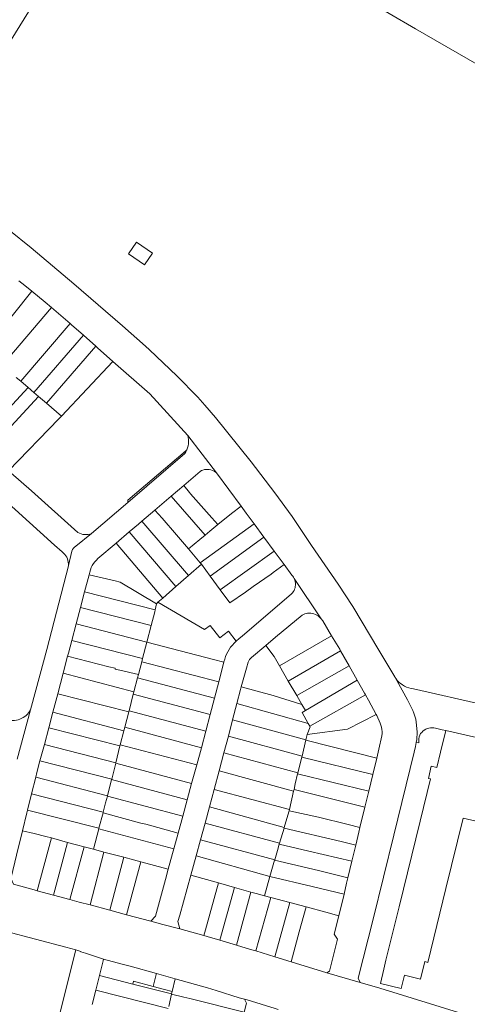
# Model space of a CAD drawing. Header units: metres. Extents: x 151449 to 154753, y 463150 to 465307.
# Tile 29 of 52: x 153836 to 153993, y 463412 to 463757. Entities that reach past the tile are written whole.
import ezdxf

# ---------------------------------------------------------------- set-up
doc = ezdxf.new("R2010")
doc.units = ezdxf.units.M
doc.layers.add('B-PV-KG-GRENS_PERCEEL-G', color=211, linetype='Continuous', lineweight=9)

msp = doc.modelspace()

# ---------------------------------------------------------------- linework, layer by layer
at = {"layer": 'B-PV-KG-GRENS_PERCEEL-G', "flags": 128}
for points in [[(153871.018, 463811.042), (153870.372, 463810.317), (153858.565, 463791.224), (153841.034, 463763.03), (153824.04, 463735.728), (153810.981, 463714.433), (153807.463, 463708.961)], [(153871.018, 463811.042), (153880.55, 463806.014), (153916.021, 463786.608), (153956.075, 463764.574), (153974.583, 463753.709), (153999.883, 463739.073), (154016.618, 463729.377), (154030.598, 463720.521), (154043.815, 463712.39), (154051.566, 463707.548)], [(153967.373, 463526.273), (153967.269, 463526.463), (153961.686, 463535.88), (153952.602, 463551.102), (153947.453, 463558.987), (153938.112, 463572.575), (153931.292, 463582.682), (153925.225, 463590.965), (153917.015, 463601.861), (153904.423, 463617.39), (153900.722, 463621.718), (153898.253, 463624.514), (153890.957, 463632.007), (153881.334, 463641.118), (153879.902, 463642.429), (153871.841, 463649.604), (153854.894, 463664.349), (153839.888, 463676.9), (153824.078, 463689.49), (153809.305, 463700.984)], [(153840.081, 463661.737), (153837.655, 463663.681), (153835.538, 463665.341)], [(153840.081, 463661.737), (153827.175, 463645.579), (153823.483, 463640.976)], [(153847.025, 463656.025), (153844.851, 463657.915), (153840.081, 463661.737)], [(153847.025, 463656.025), (153829.781, 463635.61)], [(153853.546, 463650.354), (153847.025, 463656.025)], [(153853.546, 463650.354), (153836.216, 463630.126)], [(153858.178, 463646.245), (153854.076, 463649.894), (153853.546, 463650.354)], [(153840.787, 463626.232), (153858.178, 463646.245)], [(153862.509, 463642.392), (153858.178, 463646.245)], [(153862.509, 463642.392), (153845.243, 463622.436)], [(153868.496, 463637.116), (153863.122, 463641.846), (153862.509, 463642.392)], [(153868.496, 463637.116), (153850.513, 463617.945)], [(153894.726, 463611.15), (153881.481, 463625.686), (153868.496, 463637.116)], [(153834.629, 463631.478), (153836.216, 463630.126)], [(153821.02, 463608.706), (153838.804, 463627.922)], [(153836.216, 463630.126), (153838.804, 463627.922)], [(153838.804, 463627.922), (153840.787, 463626.232)], [(153842.426, 463624.835), (153824.545, 463605.514)], [(153840.787, 463626.232), (153842.426, 463624.835)], [(153842.426, 463624.835), (153845.243, 463622.436)], [(153845.243, 463622.436), (153850.513, 463617.945)], [(153850.513, 463617.945), (153849.538, 463616.905), (153831.965, 463598.745)], [(153894.393, 463606.035), (153894.648, 463606.736), (153894.836, 463607.457), (153894.955, 463608.193), (153895.003, 463608.937), (153894.981, 463609.682), (153894.888, 463610.422), (153894.726, 463611.15)], [(153904.801, 463598.071), (153894.726, 463611.15)], [(153894.393, 463606.035), (153893.122, 463604.918), (153873.782, 463588.409), (153873.717, 463587.644)], [(153873.717, 463587.644), (153893.709, 463604.749)], [(153893.709, 463604.749), (153894.081, 463605.376), (153894.393, 463606.035)], [(153820.44, 463597.71), (153848.048, 463572.618)], [(153856.29, 463577.122), (153840.048, 463591.735), (153832.767, 463598.013)], [(153899.092, 463598.531), (153893.352, 463593.623)], [(153901.719, 463599.227), (153901.167, 463599.221), (153900.62, 463599.146), (153900.087, 463599.005), (153899.575, 463598.799), (153899.092, 463598.531)], [(153904.474, 463598.296), (153903.971, 463598.602), (153903.437, 463598.85), (153902.879, 463599.039), (153902.304, 463599.165), (153901.719, 463599.227)], [(153904.801, 463598.071), (153904.474, 463598.296)], [(153913.418, 463586.332), (153904.801, 463598.071)], [(153893.352, 463593.623), (153888.924, 463589.836)], [(153895.305, 463591.116), (153893.352, 463593.623)], [(153888.924, 463589.836), (153883.239, 463584.975)], [(153888.924, 463589.836), (153900.856, 463576.145)], [(153895.305, 463591.116), (153895.736, 463590.618)], [(153903.127, 463582.268), (153895.736, 463590.618)], [(153873.717, 463587.644), (153861.053, 463576.698)], [(153910.093, 463583.777), (153913.418, 463586.332)], [(153917.958, 463580.163), (153915.266, 463583.814), (153913.418, 463586.332)], [(153883.239, 463584.975), (153878.643, 463581.044)], [(153885.795, 463582.112), (153883.239, 463584.975)], [(153890.795, 463576.269), (153885.795, 463582.112)], [(153903.127, 463582.268), (153905.251, 463579.896)], [(153905.251, 463579.896), (153910.093, 463583.777)], [(153878.643, 463581.044), (153877.455, 463580.029), (153874.222, 463577.27)], [(153878.643, 463581.044), (153894.972, 463561.985)], [(153917.958, 463580.163), (153899.128, 463566.498)], [(153905.251, 463579.896), (153902.508, 463577.512)], [(153921.438, 463575.443), (153917.958, 463580.163)], [(153861.053, 463576.698), (153855.512, 463572.3)], [(153856.29, 463577.122), (153856.836, 463576.831), (153857.412, 463576.605), (153858.01, 463576.446), (153858.622, 463576.356), (153859.241, 463576.336), (153859.857, 463576.387), (153860.464, 463576.509), (153861.053, 463576.698)], [(153874.222, 463577.27), (153869.647, 463573.366)], [(153890.582, 463558.121), (153874.222, 463577.27)], [(153890.795, 463576.269), (153894.985, 463571.356)], [(153900.856, 463576.145), (153898.986, 463574.598)], [(153902.508, 463577.512), (153900.856, 463576.145)], [(153902.576, 463561.807), (153921.438, 463575.443)], [(153925.031, 463570.57), (153921.438, 463575.443)], [(153848.048, 463572.618), (153850.806, 463570.284)], [(153855.512, 463572.3), (153855.08, 463571.949), (153854.7, 463571.542), (153854.378, 463571.087), (153854.122, 463570.592)], [(153869.647, 463573.366), (153863.298, 463567.947)], [(153869.647, 463573.366), (153885.991, 463554.08)], [(153898.986, 463574.598), (153894.985, 463571.356)], [(153852.973, 463565.472), (153852.97, 463566.08), (153852.904, 463566.685), (153852.774, 463567.279), (153852.584, 463567.857), (153852.334, 463568.412), (153852.028, 463568.937), (153851.668, 463569.428), (153851.26, 463569.879), (153850.806, 463570.284)], [(153854.122, 463570.592), (153852.973, 463565.472)], [(153894.985, 463571.356), (153899.128, 463566.498)], [(153925.031, 463570.57), (153906.137, 463556.964)], [(153928.507, 463565.857), (153925.031, 463570.57)], [(153839.603, 463514.879), (153843.018, 463527.371), (153845.348, 463536.065), (153852.943, 463565.354)], [(153852.943, 463565.354), (153852.973, 463565.472)], [(153861.257, 463565.553), (153860.929, 463564.761), (153860.646, 463563.951), (153860.409, 463563.127), (153860.22, 463562.291)], [(153863.298, 463567.947), (153862.73, 463567.4), (153862.198, 463566.817), (153861.707, 463566.201), (153861.257, 463565.553)], [(153899.509, 463565.979), (153894.972, 463561.985)], [(153899.509, 463565.979), (153899.128, 463566.498)], [(153902.576, 463561.807), (153899.509, 463565.979)], [(153924.705, 463563.011), (153928.507, 463565.857)], [(153931.256, 463562.128), (153928.507, 463565.857)], [(153860.22, 463562.291), (153858.612, 463556.23)], [(153869.286, 463560.111), (153860.22, 463562.291)], [(153894.972, 463561.985), (153890.582, 463558.121)], [(153906.137, 463556.964), (153902.576, 463561.807)], [(153924.024, 463562.522), (153917.674, 463558.123)], [(153924.024, 463562.522), (153924.705, 463563.011)], [(153932.018, 463560.99), (153931.802, 463561.394), (153931.547, 463561.774), (153931.256, 463562.128)], [(153871.127, 463559.633), (153869.286, 463560.111)], [(153883.777, 463552.131), (153871.127, 463559.633)], [(153890.582, 463558.121), (153885.991, 463554.08)], [(153914.956, 463556.171), (153917.674, 463558.123)], [(153931.057, 463555.588), (153931.408, 463555.94), (153931.714, 463556.332), (153931.971, 463556.758), (153932.176, 463557.211), (153932.325, 463557.685), (153932.416, 463558.174), (153932.449, 463558.67)], [(153932.449, 463558.67), (153932.455, 463559.266), (153932.384, 463559.858), (153932.238, 463560.436), (153932.018, 463560.99)], [(153941.533, 463546.78), (153932.018, 463560.99)], [(153858.612, 463556.23), (153857.174, 463550.809)], [(153858.612, 463556.23), (153883.346, 463549.993)], [(153914.956, 463556.171), (153909.501, 463552.388), (153906.137, 463556.964)], [(153931.057, 463555.588), (153913.815, 463540.735)], [(153883.777, 463552.131), (153883.346, 463549.993)], [(153884.312, 463552.602), (153883.777, 463552.131)], [(153885.991, 463554.08), (153884.312, 463552.602)], [(153902.636, 463544.422), (153900.62, 463543.055), (153884.312, 463552.602)], [(153857.174, 463550.809), (153855.658, 463545.095)], [(153881.943, 463544.499), (153857.174, 463550.809)], [(153881.943, 463544.499), (153883.194, 463549.238)], [(153883.346, 463549.993), (153883.194, 463549.238)], [(153922.11, 463537.517), (153925.498, 463540.377), (153934.883, 463548.115)], [(153937.25, 463548.849), (153936.748, 463548.819), (153936.253, 463548.729), (153935.773, 463548.58), (153935.314, 463548.374), (153934.883, 463548.115)], [(153939.472, 463548.297), (153938.949, 463548.545), (153938.398, 463548.722), (153937.828, 463548.824), (153937.25, 463548.849)], [(153941.533, 463546.78), (153941.19, 463547.167), (153940.807, 463547.516), (153940.391, 463547.823), (153939.944, 463548.084), (153939.472, 463548.297)], [(153855.658, 463545.095), (153854.101, 463539.227)], [(153880.406, 463538.674), (153855.658, 463545.095)], [(153880.406, 463538.674), (153881.943, 463544.499)], [(153908.985, 463542.442), (153906.035, 463540.115), (153902.636, 463544.422)], [(153941.533, 463546.78), (153942.039, 463546.068), (153945.158, 463540.843)], [(153911.714, 463538.955), (153908.985, 463542.442)], [(153913.815, 463540.735), (153912.74, 463539.874), (153911.714, 463538.955)], [(153926.912, 463530.286), (153945.158, 463540.843)], [(153945.158, 463540.843), (153947.976, 463536.123), (153948.29, 463535.574)], [(153854.101, 463539.227), (153852.93, 463534.812), (153852.65, 463533.747)], [(153878.923, 463532.945), (153854.101, 463539.227)], [(153878.923, 463532.945), (153880.406, 463538.674)], [(153903.79, 463532.546), (153880.406, 463538.674)], [(153911.714, 463538.955), (153911.038, 463538.292), (153910.388, 463537.604), (153909.765, 463536.892)], [(153917.087, 463533.276), (153922.11, 463537.517)], [(153922.11, 463537.517), (153925.025, 463533.549), (153926.912, 463530.286)], [(153852.65, 463533.747), (153851.072, 463527.74)], [(153852.65, 463533.747), (153867.135, 463530.014)], [(153909.765, 463536.892), (153909.24, 463536.109), (153908.768, 463535.293), (153908.351, 463534.448), (153907.99, 463533.577), (153907.686, 463532.684), (153907.442, 463531.774)], [(153948.29, 463535.574), (153929.965, 463525.007)], [(153948.29, 463535.574), (153951.279, 463530.336)], [(153877.453, 463527.262), (153878.617, 463531.762)], [(153878.617, 463531.762), (153878.923, 463532.945)], [(153905.601, 463524.761), (153878.617, 463531.762)], [(153903.79, 463532.546), (153907.413, 463531.665)], [(153905.601, 463524.761), (153907.413, 463531.665)], [(153907.442, 463531.774), (153907.413, 463531.665)], [(153913.499, 463522.996), (153915.374, 463529.539), (153915.939, 463531.596)], [(153917.087, 463533.276), (153916.71, 463532.924), (153916.388, 463532.521), (153916.129, 463532.075), (153915.939, 463531.596)], [(153926.912, 463530.286), (153929.965, 463525.007)], [(153951.279, 463530.336), (153932.918, 463519.901)], [(153951.279, 463530.336), (153954.13, 463525.339)], [(153851.072, 463527.74), (153849.176, 463520.52)], [(153851.072, 463527.74), (153875.893, 463521.238)], [(153867.135, 463530.014), (153869.358, 463529.544), (153869.282, 463529.221), (153870.914, 463528.839)], [(153870.914, 463528.839), (153877.453, 463527.262)], [(153877.144, 463526.07), (153877.453, 463527.262)], [(153875.893, 463521.238), (153877.144, 463526.07)], [(153877.144, 463526.07), (153904.101, 463519.048)], [(153904.101, 463519.048), (153905.601, 463524.761)], [(153929.965, 463525.007), (153932.918, 463519.901)], [(153935.973, 463514.619), (153954.13, 463525.339)], [(153954.13, 463525.339), (153956.619, 463520.781), (153956.997, 463520.127)], [(153967.373, 463526.273), (153967.706, 463525.742), (153968.085, 463525.243), (153968.508, 463524.78), (153968.971, 463524.357), (153969.469, 463523.977), (153970, 463523.643)], [(153973.596, 463514.658), (153971.753, 463518.352), (153967.373, 463526.273)], [(153970, 463523.643), (153970.701, 463523.231), (153971.437, 463522.887), (153972.203, 463522.614), (153972.991, 463522.414), (153973.794, 463522.29)], [(153849.176, 463520.52), (153847.472, 463514.035)], [(153874.085, 463514.252), (153849.176, 463520.52)], [(153874.169, 463514.577), (153875.675, 463520.394)], [(153875.675, 463520.394), (153875.893, 463521.238)], [(153902.592, 463513.299), (153875.675, 463520.394)], [(153911.939, 463517.07), (153913.224, 463522.036), (153913.499, 463522.996)], [(153913.499, 463522.996), (153924.655, 463519.915), (153934.729, 463516.769)], [(153932.918, 463519.901), (153934.729, 463516.769)], [(153956.997, 463520.127), (153937.523, 463509.153)], [(153956.997, 463520.127), (153958.036, 463518.329), (153960.762, 463513.253)], [(153973.794, 463522.29), (153998.432, 463516.625), (154034.971, 463507.938), (154074.978, 463498.24), (154080.409, 463497.128), (154082.904, 463496.64)], [(153902.592, 463513.299), (153904.101, 463519.048)], [(153910.456, 463511.342), (153911.939, 463517.07)], [(153936.958, 463510.16), (153911.939, 463517.07)], [(153934.729, 463516.769), (153935.973, 463514.619)], [(153839.603, 463514.879), (153834.963, 463497.544)], [(153836.564, 463511.938), (153837.11, 463512.223), (153837.625, 463512.559), (153838.107, 463512.942), (153838.549, 463513.37), (153838.948, 463513.839), (153839.3, 463514.343), (153839.603, 463514.879)], [(153847.472, 463514.035), (153846.041, 463508.589)], [(153872.36, 463507.586), (153847.472, 463514.035)], [(153872.673, 463508.797), (153874.085, 463514.252)], [(153874.085, 463514.252), (153874.169, 463514.577)], [(153874.169, 463514.577), (153901.058, 463507.457)], [(153901.058, 463507.457), (153902.592, 463513.299)], [(153936.958, 463510.16), (153934.832, 463513.945), (153935.973, 463514.619)], [(153936.607, 463506.304), (153950.725, 463508.085), (153960.762, 463513.253)], [(153960.762, 463513.253), (153960.938, 463512.925), (153962.136, 463510.18)], [(153974.901, 463509.535), (153974.785, 463510.591), (153974.596, 463511.637), (153974.334, 463512.666), (153974, 463513.675), (153973.596, 463514.658)], [(153832.746, 463511.207), (153833.403, 463511.144), (153834.064, 463511.156), (153834.718, 463511.243), (153835.359, 463511.404), (153835.976, 463511.637), (153836.564, 463511.938)], [(153909.003, 463505.725), (153910.456, 463511.342)], [(153910.456, 463511.342), (153936.14, 463504.341)], [(153937.523, 463509.153), (153936.958, 463510.16)], [(153962.755, 463505.823), (153962.82, 463506.563), (153962.817, 463507.305), (153962.746, 463508.044), (153962.608, 463508.774), (153962.404, 463509.488), (153962.136, 463510.18)], [(153974.823, 463503.491), (153975.016, 463504.474), (153975.137, 463507.094), (153974.901, 463509.535)], [(153846.041, 463508.589), (153844.513, 463502.769)], [(153846.041, 463508.589), (153870.985, 463502.275)], [(153871.085, 463502.662), (153872.36, 463507.586)], [(153872.36, 463507.586), (153872.673, 463508.797)], [(153872.673, 463508.797), (153899.526, 463501.622)], [(153899.526, 463501.622), (153901.058, 463507.457)], [(153936.14, 463504.341), (153936.607, 463506.304)], [(153936.607, 463506.304), (153937.643, 463508.939), (153937.523, 463509.153)], [(153979.8, 463508.591), (153979.217, 463508.493), (153978.65, 463508.324), (153978.108, 463508.088), (153977.599, 463507.787), (153977.13, 463507.426), (153976.709, 463507.01), (153976.342, 463506.546), (153976.035, 463506.041)], [(153982.058, 463508.328), (153981.505, 463508.474), (153980.942, 463508.567), (153980.371, 463508.606), (153979.8, 463508.591)], [(153982.047, 463494.671), (153983.327, 463500), (153985.152, 463507.625)], [(153982.058, 463508.328), (153983.866, 463507.917)], [(153983.866, 463507.917), (153985.152, 463507.625)], [(153985.152, 463507.625), (153995.913, 463505.181)], [(153844.513, 463502.769), (153842.98, 463496.979)], [(153844.513, 463502.769), (153869.572, 463496.33)], [(153870.985, 463502.275), (153871.085, 463502.662)], [(153871.085, 463502.662), (153897.893, 463495.6)], [(153907.444, 463499.782), (153909.003, 463505.725)], [(153909.003, 463505.725), (153934.78, 463498.707)], [(153934.78, 463498.707), (153936.14, 463504.341)], [(153936.14, 463504.341), (153936.55, 463504.118), (153960.945, 463497.951)], [(153955.122, 463419.258), (153954.471, 463420.849), (153959.758, 463441.487), (153966.936, 463470.929), (153974.047, 463500), (153974.537, 463502.034), (153974.823, 463503.491)], [(153962.755, 463505.823), (153961.694, 463501.062), (153960.945, 463497.951)], [(153974.823, 463503.491), (153975.663, 463503.342)], [(153976.035, 463506.041), (153975.847, 463505.382), (153975.721, 463504.709), (153975.66, 463504.027), (153975.663, 463503.342)], [(153869.572, 463496.33), (153870.985, 463502.275)], [(153897.893, 463495.6), (153899.526, 463501.622)], [(153907.444, 463499.782), (153905.759, 463493.495)], [(153933.285, 463492.797), (153907.444, 463499.782)], [(153842.98, 463496.979), (153841.91, 463492.966), (153841.487, 463491.245)], [(153868.094, 463490.575), (153842.98, 463496.979)], [(153869.54, 463496.207), (153868.094, 463490.575)], [(153869.572, 463496.33), (153869.54, 463496.207)], [(153869.54, 463496.207), (153896.104, 463489.012)], [(153934.667, 463498.258), (153933.285, 463492.797)], [(153934.78, 463498.707), (153934.667, 463498.258)], [(153934.667, 463498.258), (153959.563, 463492.216)], [(153959.563, 463492.216), (153960.945, 463497.951)], [(153896.104, 463489.012), (153897.893, 463495.6)], [(153905.759, 463493.495), (153904.013, 463486.982)], [(153905.759, 463493.495), (153931.829, 463486.386)], [(153933.209, 463492.46), (153932.417, 463488.933), (153931.973, 463487.009)], [(153933.285, 463492.797), (153933.209, 463492.46)], [(153958.17, 463486.436), (153933.209, 463492.46)], [(153980.03, 463495.154), (153979.046, 463490.872)], [(153980.03, 463495.154), (153982.047, 463494.671)], [(153841.487, 463491.245), (153840.056, 463485.429)], [(153841.487, 463491.245), (153866.612, 463484.801)], [(153868.076, 463490.506), (153866.612, 463484.801)], [(153868.094, 463490.575), (153868.076, 463490.506)], [(153894.554, 463483.303), (153868.076, 463490.506)], [(153894.554, 463483.303), (153896.104, 463489.012)], [(153958.17, 463486.436), (153959.563, 463492.216)], [(153979.839, 463490.675), (153976.134, 463475.82), (153968.834, 463445.783), (153964.121, 463427.058), (153963.438, 463423.93)], [(153979.839, 463490.675), (153979.046, 463490.872)], [(153840.056, 463485.429), (153838.652, 463479.723)], [(153865.12, 463479.037), (153840.056, 463485.429)], [(153904.013, 463486.982), (153902.38, 463480.888), (153902.364, 463480.83)], [(153904.013, 463486.982), (153930.338, 463479.928)], [(153931.829, 463486.386), (153930.338, 463479.928)], [(153931.973, 463487.009), (153931.829, 463486.386)], [(153931.973, 463487.009), (153956.793, 463480.718)], [(153956.793, 463480.718), (153958.17, 463486.436)], [(153866.58, 463484.676), (153865.965, 463482.282), (153865.12, 463479.037)], [(153866.612, 463484.801), (153866.58, 463484.676)], [(153866.58, 463484.676), (153892.986, 463477.609)], [(153892.986, 463477.609), (153894.554, 463483.303)], [(153838.652, 463479.723), (153838.417, 463478.77), (153836.859, 463472.488)], [(153838.652, 463479.723), (153863.647, 463473.383)], [(153865.062, 463478.816), (153863.647, 463473.383)], [(153865.12, 463479.037), (153865.062, 463478.816)], [(153878.327, 463475.205), (153865.062, 463478.816)], [(153902.364, 463480.83), (153900.825, 463475.213)], [(153928.551, 463473.686), (153902.364, 463480.83)], [(153930.241, 463479.509), (153930.164, 463479.178), (153928.551, 463473.686)], [(153930.338, 463479.928), (153930.241, 463479.509)], [(153940.499, 463477.219), (153930.241, 463479.509)], [(153955.086, 463473.634), (153956.793, 463480.718)], [(153878.327, 463475.205), (153880.023, 463474.791)], [(153891.347, 463471.656), (153892.986, 463477.609)], [(153900.825, 463475.213), (153899.202, 463469.296)], [(153900.825, 463475.213), (153926.917, 463468.124)], [(153950.974, 463474.686), (153940.499, 463477.219)], [(153978.816, 463426.289), (153985.169, 463452.286), (153991.246, 463476.952), (154037.401, 463466.256), (154068.32, 463459.111), (154091.041, 463453.772), (154092.436, 463449.326), (154086.619, 463422.272), (154085.995, 463422.319), (154083.3, 463410.006), (154083.83, 463409.813), (154089.966, 463407.901)], [(153836.859, 463472.488), (153834.727, 463463.894), (153832.842, 463456.085), (153832.745, 463455.82), (153833.699, 463453.709)], [(153840.929, 463471.544), (153836.859, 463472.488)], [(153840.929, 463471.544), (153845.024, 463470.52)], [(153863.586, 463473.146), (153861.726, 463466.003)], [(153863.647, 463473.383), (153863.586, 463473.146)], [(153863.586, 463473.146), (153889.826, 463466.135)], [(153891.347, 463471.656), (153880.023, 463474.791)], [(153889.826, 463466.135), (153891.347, 463471.656)], [(153928.479, 463473.442), (153926.917, 463468.124)], [(153928.551, 463473.686), (153928.479, 463473.442)], [(153928.479, 463473.442), (153948.524, 463468.681)], [(153955.086, 463473.634), (153950.974, 463474.686)], [(153953.597, 463467.413), (153954.689, 463471.985), (153955.086, 463473.634)], [(153846.96, 463469.988), (153842.035, 463451.482)], [(153845.024, 463470.52), (153846.96, 463469.988)], [(153846.96, 463469.988), (153852.62, 463468.433)], [(153847.698, 463449.945), (153852.62, 463468.433)], [(153852.62, 463468.433), (153855.764, 463467.569), (153858.469, 463466.858)], [(153899.202, 463469.296), (153897.666, 463463.695)], [(153925.227, 463462.289), (153899.202, 463469.296)], [(153926.917, 463468.124), (153926.819, 463467.792)], [(153948.524, 463468.681), (153949.467, 463468.453)], [(153949.467, 463468.453), (153953.597, 463467.413)], [(153858.469, 463466.858), (153853.464, 463448.379)], [(153858.469, 463466.858), (153861.726, 463466.003)], [(153865.377, 463465.044), (153860.524, 463446.477)], [(153861.726, 463466.003), (153865.377, 463465.044)], [(153865.377, 463465.044), (153872.36, 463463.209)], [(153887.91, 463459.054), (153889.388, 463464.544), (153889.826, 463466.135)], [(153926.819, 463467.792), (153926.164, 463465.561), (153925.227, 463462.289)], [(153952.26, 463461.815), (153937.124, 463465.38), (153926.819, 463467.792)], [(153952.26, 463461.815), (153953.597, 463467.413)], [(153737.59, 463461.954), (153788.142, 463448.475), (153851.995, 463431.729), (153855.552, 463430.753)], [(153867.448, 463444.624), (153872.36, 463463.209)], [(153872.36, 463463.209), (153875.693, 463462.334), (153878.273, 463461.641)], [(153878.273, 463461.641), (153873.28, 463443.063)], [(153878.273, 463461.641), (153887.91, 463459.054)], [(153897.666, 463463.695), (153895.819, 463456.953)], [(153897.666, 463463.695), (153923.56, 463456.468)], [(153925.182, 463462.133), (153923.56, 463456.468)], [(153925.227, 463462.289), (153925.182, 463462.133)], [(153925.182, 463462.133), (153940.603, 463458.511), (153950.875, 463456.012)], [(153950.875, 463456.012), (153952.26, 463461.815)], [(153883.497, 463442.546), (153886.929, 463455.412), (153887.91, 463459.054)], [(153895.819, 463456.953), (153891.978, 463442.941)], [(153895.819, 463456.953), (153905.494, 463454.221)], [(153923.56, 463456.468), (153921.626, 463449.718)], [(153949.493, 463450.298), (153938.312, 463452.984), (153923.56, 463456.468)], [(153949.493, 463450.298), (153950.408, 463454.059), (153950.875, 463456.012)], [(153833.699, 463453.709), (153840.934, 463451.781)], [(153840.934, 463451.781), (153842.035, 463451.482)], [(153842.035, 463451.482), (153847.698, 463449.945)], [(153905.494, 463454.221), (153901.019, 463437.722)], [(153905.494, 463454.221), (153911.087, 463452.642)], [(153911.087, 463452.642), (153906.024, 463434.091)], [(153911.087, 463452.642), (153916.854, 463451.013)], [(153911.858, 463432.357), (153916.854, 463451.013)], [(153916.854, 463451.013), (153918.761, 463450.475), (153921.626, 463449.718)], [(153847.698, 463449.945), (153853.464, 463448.379)], [(153853.464, 463448.379), (153856.735, 463447.491), (153860.524, 463446.477)], [(153923.818, 463449.139), (153918.583, 463430.34)], [(153921.626, 463449.718), (153923.818, 463449.139)], [(153923.818, 463449.139), (153930.498, 463447.374)], [(153925.229, 463428.296), (153930.498, 463447.374)], [(153930.498, 463447.374), (153936.176, 463445.874)], [(153947.631, 463442.644), (153949.493, 463450.298)], [(153860.524, 463446.477), (153867.448, 463444.624)], [(153867.448, 463444.624), (153873.28, 463443.063)], [(153933.781, 463436.994), (153936.176, 463445.874)], [(153936.176, 463445.874), (153943.128, 463443.955)], [(153943.128, 463443.955), (153947.631, 463442.644)], [(153873.28, 463443.063), (153881.766, 463440.792)], [(153883.497, 463442.546), (153881.766, 463440.792)], [(153881.766, 463440.792), (153886.062, 463439.641), (153891.916, 463438.06)], [(153891.978, 463442.941), (153891.25, 463440.684), (153891.916, 463438.06)], [(153943.459, 463422.688), (153944.457, 463423.256), (153947.183, 463434.526), (153946.069, 463436.224), (153947.631, 463442.644)], [(153891.916, 463438.06), (153900.426, 463435.76)], [(153900.426, 463435.76), (153901.019, 463437.722)], [(153900.426, 463435.76), (153901.588, 463435.409), (153906.024, 463434.091)], [(153906.024, 463434.091), (153911.858, 463432.357)], [(153933.781, 463436.994), (153930.947, 463426.537)], [(153855.552, 463430.753), (153843.055, 463380.92), (153819.715, 463288.554), (153804.539, 463228.988)], [(153858.9, 463429.58), (153857.31, 463430.04), (153857.25, 463430.094), (153855.552, 463430.753)], [(153911.858, 463432.357), (153916.739, 463430.907), (153918.583, 463430.34)], [(153918.583, 463430.34), (153925.229, 463428.296)], [(153858.9, 463429.58), (153865.269, 463427.431)], [(153863.827, 463421.692), (153865.13, 463426.89)], [(153865.13, 463426.89), (153865.269, 463427.431)], [(153865.269, 463427.431), (153871.749, 463425.767)], [(153925.229, 463428.296), (153930.947, 463426.537)], [(153871.749, 463425.767), (153874.588, 463425.025)], [(153874.588, 463425.025), (153883.8, 463422.414)], [(153930.947, 463426.537), (153943.459, 463422.688)], [(153977.754, 463426.602), (153976.281, 463420.471), (153970.696, 463421.833), (153969.562, 463417.159), (153962.236, 463418.932)], [(153962.236, 463418.932), (153963.438, 463423.93)], [(153978.816, 463426.289), (153977.754, 463426.602)], [(153862.553, 463416.61), (153863.827, 463421.692)], [(153863.827, 463421.692), (153875.46, 463418.739)], [(153875.726, 463419.785), (153875.46, 463418.739)], [(153875.726, 463419.785), (153882.613, 463417.93)], [(153883.707, 463422.061), (153882.613, 463417.93)], [(153883.707, 463422.061), (153883.8, 463422.414)], [(153883.8, 463422.414), (153890.29, 463420.575)], [(153890.29, 463420.575), (153889.289, 463416.161)], [(153890.29, 463420.575), (153901.621, 463417.363)], [(153943.459, 463422.688), (153955.122, 463419.258)], [(153861.284, 463411.546), (153862.553, 463416.61)], [(153862.553, 463416.61), (153887.93, 463410.165)], [(153875.46, 463418.739), (153889.09, 463415.28)], [(153882.613, 463417.93), (153886.633, 463416.865)], [(153886.633, 463416.865), (153889.289, 463416.161)], [(153901.621, 463417.363), (153904.695, 463416.533)], [(153904.695, 463416.533), (153912.722, 463413.927)], [(153955.122, 463419.258), (153961.985, 463417.24)], [(153961.985, 463417.24), (153991.14, 463408.325), (154004.016, 463404.318)], [(153889.066, 463415.174), (153888.082, 463410.834)], [(153889.09, 463415.28), (153889.066, 463415.174)], [(153893.37, 463414.179), (153889.066, 463415.174)], [(153889.289, 463416.161), (153889.09, 463415.28)], [(153895.51, 463413.686), (153893.37, 463414.179)], [(153914.522, 463408.89), (153895.51, 463413.686)], [(153912.722, 463413.927), (153914.592, 463413.443)], [(153915.278, 463412.023), (153914.592, 463413.443)], [(153914.592, 463413.443), (153915.56, 463413.193)], [(153915.56, 463413.193), (153925.348, 463410.114), (153926.393, 463409.788)], [(153915.278, 463412.023), (153914.522, 463408.89)]]:
    msp.add_lwpolyline(points, dxfattribs=at)
msp.add_lwpolyline([(153874.012, 463674.783), (153879.608, 463670.927), (153882.432, 463675.057), (153876.829, 463678.9)], close=True, dxfattribs=at)

doc.saveas('drawing.dxf')
